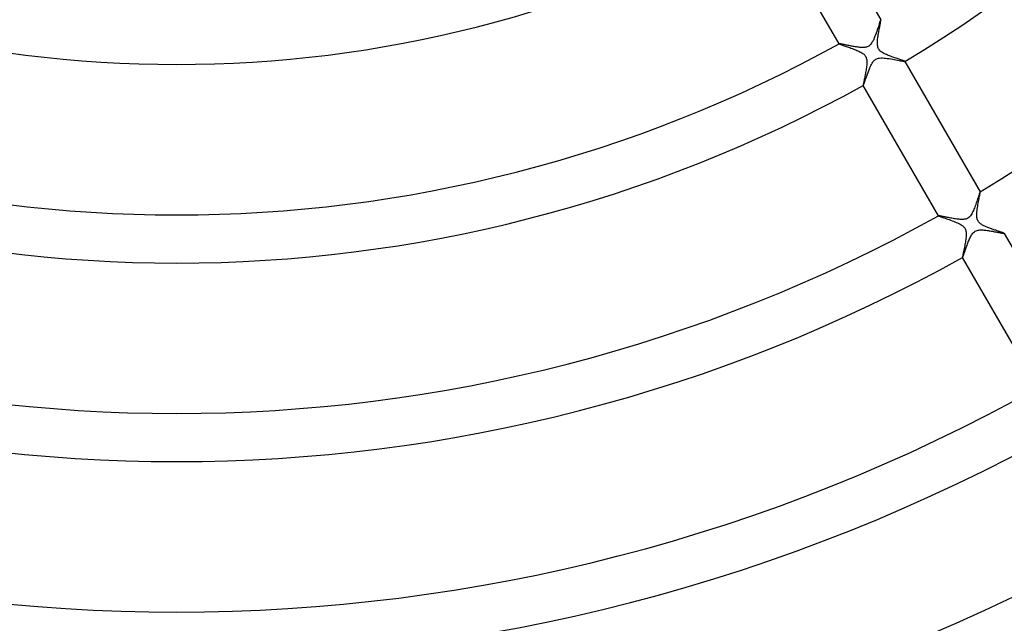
# Model space of a CAD drawing. Header units: millimetres. Extents: x -310 to 310, y -273 to 273.
# Tile 33 of 76: x -13 to 69, y -147 to -97. Entities that reach past the tile are written whole.
import ezdxf

# ---------------------------------------------------------------- set-up
doc = ezdxf.new("R2010")
doc.units = ezdxf.units.MM
doc.layers.add('HIDDEN', color=7, linetype='Continuous')
doc.layers.add('THICK', color=7, linetype='Continuous')

msp = doc.modelspace()

# ---------------------------------------------------------------- linework, layer by layer
at = {"layer": 'HIDDEN'}
for p, q in [((58.461, -97.295), (58.446, -97.329)), ((58.471, -97.28), (58.461, -97.295)), ((58.472, -97.28), (58.471, -97.28)), ((58.473, -97.279), (58.472, -97.279)), ((58.472, -97.279), (58.472, -97.28)), ((58.474, -97.28), (58.473, -97.279)), ((58.474, -97.281), (58.474, -97.28)), ((58.474, -97.28), (58.474, -97.28)), ((58.221, -97.991), (58.177, -98.123)), ((58.264, -97.864), (58.221, -97.991)), ((58.303, -97.745), (58.264, -97.864)), ((58.339, -97.636), (58.303, -97.745)), ((58.372, -97.537), (58.339, -97.636)), ((58.401, -97.452), (58.372, -97.537)), ((58.426, -97.382), (58.401, -97.452)), ((58.446, -97.329), (58.426, -97.382)), ((57.877, -98.908), (57.821, -99.024)), ((57.931, -98.786), (57.877, -98.908)), ((57.983, -98.658), (57.931, -98.786)), ((58.034, -98.527), (57.983, -98.658)), ((58.083, -98.392), (58.034, -98.527)), ((58.131, -98.257), (58.083, -98.392)), ((58.177, -98.123), (58.131, -98.257)), ((55.011, -99.278), (55.01, -99.278)), ((55.01, -99.278), (55.01, -99.279)), ((55.01, -99.279), (55.01, -99.279)), ((55.01, -99.279), (55.01, -99.28)), ((55.01, -99.28), (55.01, -99.281)), ((55.019, -99.276), (55.011, -99.277)), ((55.011, -99.277), (55.011, -99.278)), ((55.033, -99.276), (55.019, -99.276)), ((55.053, -99.278), (55.033, -99.276)), ((55.079, -99.282), (55.053, -99.278)), ((55.111, -99.287), (55.079, -99.282)), ((55.149, -99.294), (55.111, -99.287)), ((55.192, -99.302), (55.149, -99.294)), ((55.24, -99.311), (55.192, -99.302)), ((55.293, -99.322), (55.24, -99.311)), ((55.35, -99.334), (55.293, -99.322)), ((55.411, -99.346), (55.35, -99.334)), ((55.475, -99.36), (55.411, -99.346)), ((55.543, -99.374), (55.475, -99.36)), ((55.615, -99.389), (55.543, -99.374)), ((55.689, -99.404), (55.615, -99.389)), ((55.765, -99.419), (55.689, -99.404)), ((55.843, -99.435), (55.765, -99.419)), ((55.922, -99.451), (55.843, -99.435)), ((56.002, -99.467), (55.922, -99.451)), ((56.083, -99.482), (56.002, -99.467)), ((56.164, -99.497), (56.083, -99.482)), ((56.245, -99.511), (56.164, -99.497)), ((56.326, -99.525), (56.245, -99.511)), ((56.406, -99.538), (56.326, -99.525)), ((56.486, -99.549), (56.406, -99.538)), ((56.565, -99.56), (56.486, -99.549)), ((56.642, -99.569), (56.565, -99.56)), ((56.718, -99.577), (56.642, -99.569)), ((56.793, -99.583), (56.718, -99.577)), ((56.866, -99.587), (56.793, -99.583)), ((56.937, -99.589), (56.866, -99.587)), ((57.006, -99.589), (56.937, -99.589)), ((57.074, -99.586), (57.006, -99.589)), ((57.143, -99.579), (57.074, -99.586)), ((57.211, -99.568), (57.143, -99.579)), ((57.278, -99.552), (57.211, -99.568)), ((57.343, -99.53), (57.278, -99.552)), ((57.407, -99.502), (57.343, -99.53)), ((57.467, -99.467), (57.407, -99.502)), ((57.524, -99.425), (57.467, -99.467)), ((57.581, -99.374), (57.524, -99.425)), ((57.64, -99.309), (57.581, -99.374)), ((57.701, -99.229), (57.64, -99.309)), ((57.762, -99.132), (57.701, -99.229)), ((57.821, -99.024), (57.762, -99.132)), ((58.06, -100.568), (58.125, -100.535)), ((58.125, -100.535), (58.195, -100.508)), ((58.195, -100.508), (58.277, -100.486)), ((58.277, -100.486), (58.373, -100.47)), ((58.373, -100.47), (58.487, -100.462)), ((58.487, -100.462), (58.61, -100.462)), ((58.61, -100.462), (58.739, -100.468)), ((58.739, -100.468), (58.872, -100.48)), ((58.872, -100.48), (59.01, -100.497)), ((59.01, -100.497), (59.151, -100.517)), ((59.151, -100.517), (59.295, -100.54)), ((59.295, -100.54), (59.439, -100.565)), ((59.439, -100.565), (59.583, -100.591)), ((57.495, -101.434), (57.525, -101.359)), ((57.525, -101.359), (57.556, -101.286)), ((57.556, -101.286), (57.587, -101.215)), ((57.587, -101.215), (57.618, -101.146)), ((57.618, -101.146), (57.65, -101.079)), ((57.65, -101.079), (57.683, -101.015)), ((57.683, -101.015), (57.719, -100.95)), ((57.719, -100.95), (57.757, -100.886)), ((57.757, -100.886), (57.798, -100.823)), ((57.798, -100.823), (57.842, -100.763)), ((57.842, -100.763), (57.89, -100.707)), ((57.89, -100.707), (57.942, -100.655)), ((57.942, -100.655), (57.999, -100.608)), ((57.999, -100.608), (58.06, -100.568)), ((59.583, -100.591), (59.723, -100.617)), ((59.723, -100.617), (59.857, -100.642)), ((59.857, -100.642), (59.982, -100.666)), ((59.982, -100.666), (60.097, -100.688)), ((60.097, -100.688), (60.199, -100.707)), ((60.199, -100.707), (60.288, -100.723)), ((60.288, -100.723), (60.361, -100.735)), ((60.361, -100.735), (60.417, -100.743)), ((60.417, -100.743), (60.454, -100.746)), ((60.454, -100.746), (60.471, -100.745)), ((60.471, -100.745), (60.472, -100.744)), ((60.473, -100.742), (60.472, -100.741)), ((60.472, -100.744), (60.473, -100.743)), ((60.472, -100.744), (60.472, -100.744)), ((60.473, -100.743), (60.473, -100.742)), ((60.473, -100.742), (60.473, -100.742)), ((57.205, -102.232), (57.227, -102.168)), ((57.227, -102.168), (57.25, -102.102)), ((57.25, -102.102), (57.274, -102.033)), ((57.274, -102.033), (57.299, -101.963)), ((57.299, -101.963), (57.324, -101.89)), ((57.324, -101.89), (57.351, -101.817)), ((57.351, -101.817), (57.378, -101.741)), ((57.378, -101.741), (57.406, -101.665)), ((57.406, -101.665), (57.435, -101.588)), ((57.435, -101.588), (57.465, -101.511)), ((57.465, -101.511), (57.495, -101.434)), ((57.008, -102.741), (57.009, -102.742)), ((57.009, -102.742), (57.009, -102.742)), ((57.009, -102.742), (57.01, -102.742)), ((57.01, -102.742), (57.01, -102.742)), ((57.01, -102.742), (57.011, -102.742)), ((57.011, -102.742), (57.012, -102.742)), ((57.012, -102.742), (57.016, -102.737)), ((57.016, -102.737), (57.023, -102.726)), ((57.023, -102.726), (57.031, -102.71)), ((57.031, -102.71), (57.04, -102.689)), ((57.04, -102.689), (57.051, -102.662)), ((57.051, -102.662), (57.063, -102.63)), ((57.063, -102.63), (57.077, -102.594)), ((57.077, -102.594), (57.092, -102.553)), ((57.092, -102.553), (57.108, -102.508)), ((57.108, -102.508), (57.125, -102.46)), ((57.125, -102.46), (57.144, -102.408)), ((57.144, -102.408), (57.163, -102.352)), ((57.163, -102.352), (57.183, -102.294)), ((57.183, -102.294), (57.205, -102.232)), ((66.572, -111.981), (66.541, -112.073)), ((66.6, -111.896), (66.572, -111.981)), ((66.626, -111.819), (66.6, -111.896)), ((66.649, -111.75), (66.626, -111.819)), ((66.67, -111.691), (66.649, -111.75)), ((66.688, -111.642), (66.67, -111.691)), ((66.703, -111.606), (66.688, -111.642)), ((66.714, -111.582), (66.703, -111.606)), ((66.722, -111.571), (66.714, -111.582)), ((66.723, -111.571), (66.722, -111.571)), ((66.724, -111.571), (66.723, -111.571)), ((66.725, -111.571), (66.724, -111.571)), ((66.724, -111.571), (66.724, -111.571)), ((66.725, -111.572), (66.725, -111.571)), ((66.726, -111.572), (66.725, -111.572)), ((66.282, -112.822), (66.241, -112.93)), ((66.322, -112.713), (66.282, -112.822)), ((66.362, -112.602), (66.322, -112.713)), ((66.401, -112.49), (66.362, -112.602)), ((66.439, -112.38), (66.401, -112.49)), ((66.475, -112.273), (66.439, -112.38)), ((66.509, -112.171), (66.475, -112.273)), ((66.541, -112.073), (66.509, -112.171)), ((63.262, -113.569), (63.261, -113.57)), ((63.261, -113.57), (63.261, -113.57)), ((63.261, -113.57), (63.261, -113.571)), ((63.261, -113.571), (63.261, -113.571)), ((63.261, -113.571), (63.262, -113.572)), ((63.272, -113.567), (63.262, -113.569)), ((63.262, -113.569), (63.262, -113.569)), ((63.291, -113.568), (63.272, -113.567)), ((63.318, -113.571), (63.291, -113.568)), ((63.355, -113.577), (63.318, -113.571)), ((63.399, -113.585), (63.355, -113.577)), ((63.452, -113.595), (63.399, -113.585)), ((63.511, -113.606), (63.452, -113.595)), ((63.577, -113.62), (63.511, -113.606)), ((63.649, -113.634), (63.577, -113.62)), ((63.727, -113.651), (63.649, -113.634)), ((65.907, -113.578), (65.842, -113.653)), ((65.966, -113.495), (65.907, -113.578)), ((66.02, -113.408), (65.966, -113.495)), ((66.068, -113.32), (66.02, -113.408)), ((66.112, -113.23), (66.068, -113.32)), ((66.156, -113.135), (66.112, -113.23)), ((66.198, -113.034), (66.156, -113.135)), ((66.241, -112.93), (66.198, -113.034)), ((63.81, -113.668), (63.727, -113.651)), ((63.897, -113.686), (63.81, -113.668)), ((63.988, -113.704), (63.897, -113.686)), ((64.082, -113.723), (63.988, -113.704)), ((64.178, -113.742), (64.082, -113.723)), ((64.276, -113.761), (64.178, -113.742)), ((64.376, -113.78), (64.276, -113.761)), ((64.477, -113.798), (64.376, -113.78)), ((64.578, -113.815), (64.477, -113.798)), ((64.679, -113.831), (64.578, -113.815)), ((64.78, -113.845), (64.679, -113.831)), ((64.879, -113.858), (64.78, -113.845)), ((64.976, -113.868), (64.879, -113.858)), ((65.07, -113.875), (64.976, -113.868)), ((65.162, -113.878), (65.07, -113.875)), ((65.25, -113.879), (65.162, -113.878)), ((65.34, -113.874), (65.25, -113.879)), ((65.429, -113.863), (65.34, -113.874)), ((65.518, -113.844), (65.429, -113.863)), ((65.604, -113.815), (65.518, -113.844)), ((65.688, -113.774), (65.604, -113.815)), ((65.769, -113.719), (65.688, -113.774)), ((65.842, -113.653), (65.769, -113.719)), ((65.923, -115.325), (65.965, -115.246)), ((65.965, -115.246), (66.011, -115.169)), ((66.011, -115.169), (66.061, -115.095)), ((66.061, -115.095), (66.115, -115.025)), ((66.115, -115.025), (66.175, -114.961)), ((66.175, -114.961), (66.241, -114.904)), ((66.241, -114.904), (66.313, -114.856)), ((66.313, -114.856), (66.386, -114.819)), ((66.386, -114.819), (66.462, -114.792)), ((66.462, -114.792), (66.54, -114.773)), ((66.54, -114.773), (66.619, -114.76)), ((66.619, -114.76), (66.698, -114.753)), ((66.698, -114.753), (66.776, -114.75)), ((66.776, -114.75), (66.856, -114.751)), ((66.856, -114.751), (66.939, -114.754)), ((66.939, -114.754), (67.024, -114.76)), ((67.024, -114.76), (67.111, -114.769)), ((67.111, -114.769), (67.199, -114.779)), ((67.199, -114.779), (67.288, -114.79)), ((67.288, -114.79), (67.379, -114.803)), ((67.379, -114.803), (67.47, -114.818)), ((67.47, -114.818), (67.562, -114.832)), ((67.562, -114.832), (67.653, -114.848)), ((67.653, -114.848), (67.744, -114.864)), ((67.744, -114.864), (67.833, -114.881)), ((67.833, -114.881), (67.922, -114.897)), ((67.922, -114.897), (68.008, -114.914)), ((68.008, -114.914), (68.092, -114.93)), ((68.092, -114.93), (68.173, -114.945)), ((68.173, -114.945), (68.249, -114.96)), ((68.249, -114.96), (68.322, -114.974)), ((68.322, -114.974), (68.389, -114.987)), ((68.389, -114.987), (68.452, -114.998)), ((68.452, -114.998), (68.509, -115.009)), ((68.509, -115.009), (68.56, -115.018)), ((68.56, -115.018), (68.605, -115.025)), ((68.605, -115.025), (68.643, -115.031)), ((68.643, -115.031), (68.674, -115.035)), ((68.674, -115.035), (68.698, -115.037)), ((68.698, -115.037), (68.714, -115.038)), ((68.714, -115.038), (68.722, -115.036)), ((68.722, -115.036), (68.723, -115.035)), ((68.724, -115.033), (68.723, -115.032)), ((68.723, -115.035), (68.724, -115.034)), ((68.723, -115.035), (68.723, -115.035)), ((68.724, -115.034), (68.724, -115.033)), ((68.724, -115.034), (68.724, -115.034)), ((65.595, -116.123), (65.628, -116.032)), ((65.628, -116.032), (65.663, -115.939)), ((65.663, -115.939), (65.698, -115.845)), ((65.698, -115.845), (65.734, -115.751)), ((65.734, -115.751), (65.771, -115.66)), ((65.771, -115.66), (65.808, -115.571)), ((65.808, -115.571), (65.846, -115.485)), ((65.846, -115.485), (65.884, -115.403)), ((65.884, -115.403), (65.923, -115.325)), ((65.302, -116.953), (65.317, -116.913)), ((65.317, -116.913), (65.335, -116.866)), ((65.335, -116.866), (65.354, -116.812)), ((65.354, -116.812), (65.375, -116.753)), ((65.375, -116.753), (65.398, -116.688)), ((65.398, -116.688), (65.422, -116.618)), ((65.422, -116.618), (65.448, -116.544)), ((65.448, -116.544), (65.475, -116.466)), ((65.475, -116.466), (65.503, -116.385)), ((65.503, -116.385), (65.533, -116.3)), ((65.533, -116.3), (65.563, -116.213)), ((65.563, -116.213), (65.595, -116.123)), ((65.259, -117.032), (65.26, -117.033)), ((65.26, -117.033), (65.26, -117.033)), ((65.26, -117.033), (65.261, -117.034)), ((65.261, -117.034), (65.261, -117.034)), ((65.261, -117.034), (65.262, -117.034)), ((65.262, -117.034), (65.263, -117.033)), ((65.263, -117.033), (65.269, -117.026)), ((65.269, -117.026), (65.278, -117.01)), ((65.278, -117.01), (65.289, -116.985)), ((65.289, -116.985), (65.302, -116.953))]:
    msp.add_line(p, q, dxfattribs=at)
at = {"layer": 'THICK'}
for p, q in [((52.221, -86.449), (58.474, -97.281)), ((55.01, -99.281), (48.757, -88.449)), ((58.476, -97.29), (58.474, -97.281)), ((58.476, -97.307), (58.476, -97.29)), ((58.326, -98.132), (58.343, -98.04)), ((58.343, -98.04), (58.36, -97.952)), ((58.36, -97.952), (58.376, -97.868)), ((58.376, -97.868), (58.392, -97.787)), ((58.392, -97.787), (58.407, -97.71)), ((58.407, -97.71), (58.42, -97.639)), ((58.42, -97.639), (58.433, -97.572)), ((58.433, -97.572), (58.444, -97.511)), ((58.444, -97.511), (58.454, -97.456)), ((58.454, -97.456), (58.462, -97.408)), ((58.462, -97.408), (58.469, -97.367)), ((58.469, -97.367), (58.473, -97.333)), ((58.473, -97.333), (58.476, -97.307)), ((58.197, -98.978), (58.205, -98.889)), ((58.205, -98.889), (58.216, -98.798)), ((58.216, -98.798), (58.229, -98.705)), ((58.229, -98.705), (58.243, -98.61)), ((58.243, -98.61), (58.258, -98.514)), ((58.258, -98.514), (58.274, -98.418)), ((58.274, -98.418), (58.291, -98.321)), ((58.291, -98.321), (58.309, -98.225)), ((58.309, -98.225), (58.326, -98.132)), ((55.01, -99.281), (55.019, -99.288)), ((55.019, -99.288), (55.038, -99.298)), ((55.038, -99.298), (55.068, -99.311)), ((55.068, -99.311), (55.107, -99.326)), ((55.107, -99.326), (55.156, -99.345)), ((55.156, -99.345), (55.212, -99.365)), ((55.212, -99.365), (55.277, -99.388)), ((55.277, -99.388), (55.348, -99.413)), ((55.348, -99.413), (55.426, -99.44)), ((55.426, -99.44), (55.509, -99.469)), ((55.509, -99.469), (55.597, -99.499)), ((55.597, -99.499), (55.69, -99.531)), ((55.69, -99.531), (55.786, -99.565)), ((55.786, -99.565), (55.885, -99.6)), ((55.885, -99.6), (55.985, -99.636)), ((55.985, -99.636), (56.086, -99.673)), ((56.086, -99.673), (56.187, -99.71)), ((56.187, -99.71), (56.286, -99.748)), ((56.286, -99.748), (56.383, -99.787)), ((58.184, -99.234), (58.186, -99.148)), ((58.187, -99.321), (58.184, -99.234)), ((58.186, -99.148), (58.19, -99.063)), ((58.195, -99.408), (58.187, -99.321)), ((58.19, -99.063), (58.197, -98.978)), ((58.208, -99.493), (58.195, -99.408)), ((58.229, -99.57), (58.208, -99.493)), ((58.255, -99.641), (58.229, -99.57)), ((58.287, -99.706), (58.255, -99.641)), ((58.326, -99.767), (58.287, -99.706)), ((56.383, -99.787), (56.478, -99.826)), ((56.478, -99.826), (56.57, -99.866)), ((56.57, -99.866), (56.657, -99.907)), ((56.657, -99.907), (56.74, -99.948)), ((56.74, -99.948), (56.818, -99.99)), ((56.818, -99.99), (56.891, -100.033)), ((56.891, -100.033), (56.959, -100.078)), ((56.959, -100.078), (57.022, -100.125)), ((57.022, -100.125), (57.08, -100.175)), ((57.08, -100.175), (57.13, -100.228)), ((57.13, -100.228), (57.173, -100.282)), ((57.173, -100.282), (57.21, -100.339)), ((57.21, -100.339), (57.24, -100.4)), ((57.24, -100.4), (57.265, -100.465)), ((57.265, -100.465), (57.285, -100.537)), ((57.285, -100.537), (57.3, -100.616)), ((58.373, -99.826), (58.326, -99.767)), ((58.429, -99.883), (58.373, -99.826)), ((58.493, -99.937), (58.429, -99.883)), ((58.563, -99.987), (58.493, -99.937)), ((58.637, -100.033), (58.563, -99.987)), ((58.712, -100.076), (58.637, -100.033)), ((58.788, -100.115), (58.712, -100.076)), ((58.864, -100.151), (58.788, -100.115)), ((58.943, -100.186), (58.864, -100.151)), ((59.025, -100.221), (58.943, -100.186)), ((59.11, -100.256), (59.025, -100.221)), ((59.197, -100.29), (59.11, -100.256)), ((59.286, -100.323), (59.197, -100.29)), ((59.376, -100.356), (59.286, -100.323)), ((59.466, -100.388), (59.376, -100.356)), ((59.556, -100.42), (59.466, -100.388)), ((59.646, -100.451), (59.556, -100.42)), ((59.734, -100.481), (59.646, -100.451)), ((59.82, -100.509), (59.734, -100.481)), ((59.903, -100.537), (59.82, -100.509)), ((59.982, -100.563), (59.903, -100.537)), ((60.057, -100.588), (59.982, -100.563)), ((57.264, -101.355), (57.247, -101.457)), ((57.278, -101.255), (57.264, -101.355)), ((57.29, -101.157), (57.278, -101.255)), ((57.3, -101.062), (57.29, -101.157)), ((57.3, -100.616), (57.309, -100.701)), ((57.308, -100.97), (57.3, -101.062)), ((57.312, -100.879), (57.308, -100.97)), ((57.309, -100.701), (57.313, -100.788)), ((57.313, -100.788), (57.312, -100.879)), ((60.127, -100.611), (60.057, -100.588)), ((60.192, -100.633), (60.127, -100.611)), ((60.252, -100.654), (60.192, -100.633)), ((60.306, -100.672), (60.252, -100.654)), ((60.353, -100.689), (60.306, -100.672)), ((60.392, -100.703), (60.353, -100.689)), ((60.425, -100.716), (60.392, -100.703)), ((60.449, -100.727), (60.425, -100.716)), ((60.465, -100.735), (60.449, -100.727)), ((60.472, -100.741), (60.465, -100.735)), ((60.472, -100.741), (66.726, -111.572)), ((57.114, -102.156), (57.096, -102.244)), ((57.133, -102.064), (57.114, -102.156)), ((57.152, -101.967), (57.133, -102.064)), ((57.172, -101.867), (57.152, -101.967)), ((57.192, -101.765), (57.172, -101.867)), ((57.211, -101.663), (57.192, -101.765)), ((57.23, -101.56), (57.211, -101.663)), ((57.247, -101.457), (57.23, -101.56)), ((57.008, -102.71), (57.007, -102.731)), ((57.007, -102.731), (57.008, -102.741)), ((57.011, -102.68), (57.008, -102.71)), ((63.262, -113.572), (57.008, -102.741)), ((57.017, -102.641), (57.011, -102.68)), ((57.026, -102.593), (57.017, -102.641)), ((57.037, -102.537), (57.026, -102.593)), ((57.049, -102.474), (57.037, -102.537)), ((57.063, -102.403), (57.049, -102.474)), ((57.079, -102.326), (57.063, -102.403)), ((57.096, -102.244), (57.079, -102.326)), ((66.647, -112.055), (66.666, -111.955)), ((66.666, -111.955), (66.684, -111.864)), ((66.684, -111.864), (66.699, -111.783)), ((66.699, -111.783), (66.711, -111.714)), ((66.711, -111.714), (66.72, -111.658)), ((66.72, -111.658), (66.725, -111.615)), ((66.725, -111.615), (66.727, -111.586)), ((66.727, -111.586), (66.726, -111.572)), ((66.493, -112.898), (66.514, -112.772)), ((66.514, -112.772), (66.535, -112.646)), ((66.535, -112.646), (66.558, -112.521)), ((66.558, -112.521), (66.581, -112.398)), ((66.581, -112.398), (66.604, -112.278)), ((66.604, -112.278), (66.626, -112.163)), ((66.626, -112.163), (66.647, -112.055)), ((63.262, -113.572), (63.273, -113.581)), ((63.273, -113.581), (63.299, -113.594)), ((63.299, -113.594), (63.34, -113.61)), ((63.34, -113.61), (63.394, -113.631)), ((63.394, -113.631), (63.459, -113.655)), ((66.435, -113.494), (66.438, -113.38)), ((66.437, -113.603), (66.435, -113.494)), ((66.446, -113.706), (66.437, -113.603)), ((66.438, -113.38), (66.447, -113.264)), ((66.447, -113.264), (66.46, -113.145)), ((66.46, -113.145), (66.475, -113.023)), ((66.475, -113.023), (66.493, -112.898)), ((63.459, -113.655), (63.535, -113.682)), ((63.535, -113.682), (63.62, -113.711)), ((63.62, -113.711), (63.713, -113.744)), ((63.713, -113.744), (63.814, -113.778)), ((63.814, -113.778), (63.92, -113.815)), ((63.92, -113.815), (64.031, -113.854)), ((64.031, -113.854), (64.147, -113.895)), ((64.147, -113.895), (64.266, -113.937)), ((64.266, -113.937), (64.386, -113.981)), ((64.386, -113.981), (64.505, -114.026)), ((64.505, -114.026), (64.622, -114.072)), ((64.622, -114.072), (64.735, -114.119)), ((64.735, -114.119), (64.845, -114.167)), ((64.845, -114.167), (64.948, -114.216)), ((64.948, -114.216), (65.045, -114.266)), ((65.045, -114.266), (65.134, -114.318)), ((65.134, -114.318), (65.213, -114.37)), ((65.213, -114.37), (65.278, -114.419)), ((65.278, -114.419), (65.332, -114.467)), ((65.332, -114.467), (65.375, -114.512)), ((66.462, -113.797), (66.446, -113.706)), ((66.484, -113.877), (66.462, -113.797)), ((66.512, -113.948), (66.484, -113.877)), ((66.547, -114.013), (66.512, -113.948)), ((66.588, -114.074), (66.547, -114.013)), ((66.637, -114.131), (66.588, -114.074)), ((66.691, -114.183), (66.637, -114.131)), ((66.748, -114.23), (66.691, -114.183)), ((66.806, -114.272), (66.748, -114.23)), ((66.864, -114.309), (66.806, -114.272)), ((66.919, -114.342), (66.864, -114.309)), ((66.975, -114.372), (66.919, -114.342)), ((67.033, -114.402), (66.975, -114.372)), ((67.095, -114.432), (67.033, -114.402)), ((67.158, -114.461), (67.095, -114.432)), ((67.224, -114.49), (67.158, -114.461)), ((65.375, -114.512), (65.411, -114.555)), ((65.411, -114.555), (65.442, -114.6)), ((65.442, -114.6), (65.469, -114.646)), ((65.469, -114.646), (65.492, -114.694)), ((65.492, -114.694), (65.512, -114.744)), ((65.512, -114.744), (65.529, -114.799)), ((65.529, -114.799), (65.543, -114.862)), ((65.543, -114.862), (65.554, -114.936)), ((65.554, -114.936), (65.561, -115.021)), ((65.561, -115.215), (65.554, -115.318)), ((65.561, -115.021), (65.563, -115.116)), ((65.563, -115.116), (65.561, -115.215)), ((67.292, -114.518), (67.224, -114.49)), ((67.361, -114.546), (67.292, -114.518)), ((67.432, -114.574), (67.361, -114.546)), ((67.503, -114.601), (67.432, -114.574)), ((67.576, -114.628), (67.503, -114.601)), ((67.649, -114.654), (67.576, -114.628)), ((67.722, -114.68), (67.649, -114.654)), ((67.795, -114.706), (67.722, -114.68)), ((67.868, -114.731), (67.795, -114.706)), ((67.939, -114.756), (67.868, -114.731)), ((68.009, -114.779), (67.939, -114.756)), ((68.077, -114.802), (68.009, -114.779)), ((68.144, -114.824), (68.077, -114.802)), ((68.207, -114.846), (68.144, -114.824)), ((68.269, -114.866), (68.207, -114.846)), ((68.328, -114.886), (68.269, -114.866)), ((68.383, -114.904), (68.328, -114.886)), ((68.436, -114.922), (68.383, -114.904)), ((68.485, -114.938), (68.436, -114.922)), ((68.53, -114.954), (68.485, -114.938)), ((68.572, -114.968), (68.53, -114.954)), ((68.609, -114.982), (68.572, -114.968)), ((68.641, -114.994), (68.609, -114.982)), ((68.668, -115.004), (68.641, -114.994)), ((68.69, -115.013), (68.668, -115.004)), ((68.707, -115.021), (68.69, -115.013)), ((68.718, -115.028), (68.707, -115.021)), ((68.723, -115.032), (68.718, -115.028)), ((68.723, -115.032), (74.976, -125.863)), ((65.438, -116.081), (65.417, -116.187)), ((65.458, -115.972), (65.438, -116.081)), ((65.478, -115.863), (65.458, -115.972)), ((65.497, -115.752), (65.478, -115.863)), ((65.514, -115.642), (65.497, -115.752)), ((65.53, -115.532), (65.514, -115.642)), ((65.543, -115.424), (65.53, -115.532)), ((65.554, -115.318), (65.543, -115.424)), ((65.279, -116.871), (65.27, -116.924)), ((65.291, -116.809), (65.279, -116.871)), ((65.305, -116.74), (65.291, -116.809)), ((65.321, -116.662), (65.305, -116.74)), ((65.338, -116.578), (65.321, -116.662)), ((65.356, -116.487), (65.338, -116.578)), ((65.376, -116.391), (65.356, -116.487)), ((65.397, -116.29), (65.376, -116.391)), ((65.417, -116.187), (65.397, -116.29)), ((65.259, -116.999), (65.258, -117.021)), ((65.258, -117.021), (65.259, -117.032)), ((65.263, -116.967), (65.259, -116.999)), ((71.512, -127.863), (65.259, -117.032)), ((65.27, -116.924), (65.263, -116.967))]:
    msp.add_line(p, q, dxfattribs=at)
for radius, start, end in [(117.5, 300.97532, 359.02471), (130, 300.88153, 359.1185), (101, 241.13463, 298.86535), (113.5, 241.00967, 298.99031), (117.5, 240.97529, 299.02469), (130, 240.8815, 299.11848), (134, 240.8552, 299.14483), (146.5, 240.78221, 299.21777), (150.5, 240.76141, 299.23857), (161, 240.71179, 299.28825), (165, 240.69449, 299.30549), (165.25, 240.69346, 299.30652)]:
    msp.add_arc((0, 0), radius, start, end, dxfattribs=at)

doc.saveas('drawing.dxf')
